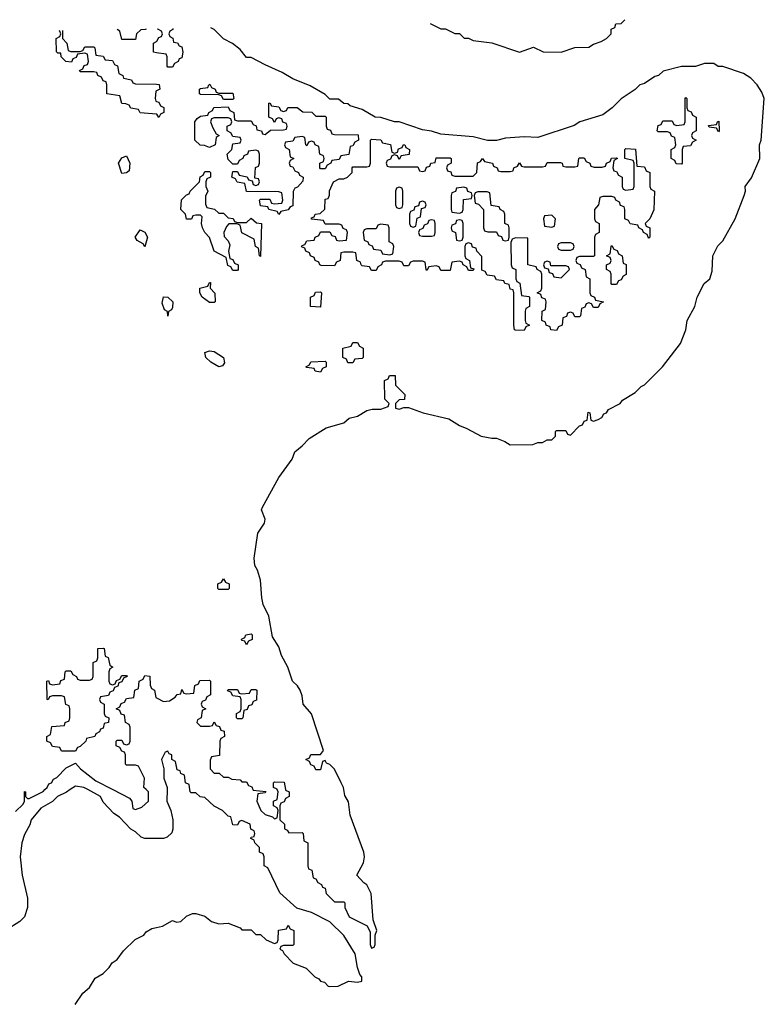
# Model space of a CAD drawing. Header units: inches. Extents: x 2559349 to 2678269, y 915212 to 1023331.
# Tile 26 of 48: x 2609409 to 2612629, y 1019071 to 1023331. Entities that reach past the tile are written whole.
import ezdxf

# ---------------------------------------------------------------- set-up
doc = ezdxf.new("R2010")
doc.units = ezdxf.units.IN
doc.header["$MEASUREMENT"] = 0
for name, color, linetype in [('C6001', 7, 'Continuous'), ('C6002', 7, 'Continuous'), ('C6011', 7, 'Continuous'), ('C6012', 7, 'Continuous')]:
    doc.layers.add(name, color=color, linetype=linetype)

msp = doc.modelspace()

# ---------------------------------------------------------------- linework, layer by layer
at = {"layer": 'C6001', "color": 6}
for points in [[(2609627.3, 1020000), (2609611, 1019989), (2609572, 1019970), (2609550.7, 1019949.3), (2609499.8, 1019920.2), (2609458, 1019870), (2609452, 1019848), (2609430, 1019806), (2609418, 1019770), (2609410.7, 1019709.3), (2609418.7, 1019630), (2609443.1, 1019530), (2609442, 1019490), (2609430, 1019449.7), (2609410, 1019429.8), (2609350, 1019392.7)], [(2609390, 1019905.5), (2609423.3, 1019936.7), (2609429.5, 1019950), (2609430, 1019992), (2609434, 1019990), (2609434, 1019970), (2609442, 1019962), (2609450, 1019962), (2609510, 1019992), (2609518, 1020000)], [(2610000, 1019788.4), (2609950, 1019788), (2609934.6, 1019794.6), (2609910, 1019818), (2609888.9, 1019828.9), (2609840.4, 1019880.4), (2609816.4, 1019896.4), (2609770, 1019946), (2609758, 1019970), (2609704, 1020000)], [(2609811.7, 1020000), (2609883.6, 1019963.6), (2609894, 1019950), (2609898, 1019918), (2609910, 1019914), (2609936.4, 1019923.6), (2609966, 1019950), (2609966, 1019990), (2609956, 1020000)], [(2609648.7, 1019070), (2609681.2, 1019118.8), (2609710, 1019144.7), (2609735.3, 1019184.7), (2609770, 1019204.7), (2609795.3, 1019230), (2609808.7, 1019251.3), (2609830, 1019264.7), (2609858, 1019302), (2609908.7, 1019351.3), (2609946, 1019370), (2609955.3, 1019384.7), (2609980.4, 1019399.6), (2610000, 1019404.1)]]:
    msp.add_lwpolyline(points, dxfattribs=at)
at = {"layer": 'C6002', "color": 6}
for points in [[(2610000, 1022922.2), (2609930, 1022928), (2609922, 1022942), (2609890, 1022948), (2609882, 1022962), (2609867.3, 1022967.3), (2609850, 1022968), (2609842, 1023002), (2609786, 1023010), (2609786, 1023050), (2609782, 1023062), (2609770, 1023066), (2609762, 1023082), (2609746, 1023090), (2609742, 1023102), (2609730, 1023106), (2609670, 1023106), (2609668, 1023112), (2609682, 1023118), (2609687.3, 1023132.7), (2609702, 1023138), (2609706, 1023150), (2609702, 1023182), (2609690, 1023186), (2609658, 1023182), (2609652.7, 1023167.3), (2609638, 1023162), (2609632, 1023148), (2609608, 1023150), (2609588, 1023170), (2609586, 1023186), (2609574, 1023186), (2609567.3, 1023192.7), (2609566, 1023250), (2609582, 1023258), (2609586, 1023270), (2609582, 1023282), (2609579.1, 1023283.5)], [(2609594, 1023283.8), (2609594, 1023250), (2609612, 1023230), (2609618, 1023198), (2609630, 1023194), (2609670, 1023194), (2609682, 1023198), (2609690, 1023214), (2609730, 1023214), (2609734, 1023210), (2609738, 1023178), (2609770, 1023174), (2609778, 1023158), (2609810, 1023154), (2609818, 1023138), (2609831.6, 1023131.6), (2609838, 1023098), (2609854, 1023090), (2609858, 1023078), (2609891.6, 1023071.6), (2609898, 1023058), (2609910, 1023054), (2610000, 1023051.6)], [(2609955.6, 1023290.8), (2609951.1, 1023288.9), (2609932, 1023288), (2609914, 1023270), (2609910, 1023246), (2609850, 1023246), (2609842, 1023282), (2609830.8, 1023288.4)], [(2610000, 1023188.2), (2609988, 1023190), (2609988, 1023230), (2610000, 1023236.9)], [(2610000, 1023023), (2609998, 1023022), (2609994, 1022990), (2609998, 1022978), (2610000, 1022977.3)], [(2609956, 1020000), (2609946, 1020010), (2609948, 1020050), (2609922, 1020102), (2609910, 1020106), (2609870, 1020106), (2609866, 1020110), (2609866, 1020150), (2609862, 1020162), (2609850, 1020166), (2609842, 1020182), (2609826, 1020190), (2609826, 1020210), (2609830, 1020214), (2609850, 1020214), (2609858, 1020198), (2609870, 1020194), (2609882, 1020198), (2609886, 1020210), (2609886, 1020270), (2609882, 1020282), (2609866, 1020290), (2609862, 1020322), (2609847.3, 1020327.3), (2609842, 1020342), (2609826, 1020350), (2609842, 1020358), (2609847.3, 1020372.7), (2609862, 1020378), (2609870, 1020394), (2609902, 1020398), (2609906, 1020430), (2609922, 1020438), (2609926, 1020470), (2609942, 1020478), (2609950, 1020494), (2609971.3, 1020491.3), (2609972.7, 1020452.7), (2609978, 1020438), (2609992, 1020430), (2609998, 1020398), (2610000, 1020397)], [(2609518, 1020000), (2609528, 1020010), (2609534.6, 1020025.4), (2609546, 1020030), (2609554.6, 1020045.4), (2609570, 1020052), (2609610, 1020094), (2609650, 1020114), (2609671.3, 1020090), (2609737.5, 1020037.5), (2609811.7, 1020000)], [(2609704, 1020000), (2609686, 1020010), (2609650, 1020015.3), (2609627.3, 1020000)]]:
    msp.add_lwpolyline(points, dxfattribs=at)
for points in [[(2609850, 1022666), (2609835.3, 1022710), (2609850, 1022734), (2609870, 1022742), (2609884.7, 1022710), (2609882, 1022678), (2609870, 1022668)], [(2609950, 1022348.7), (2609942, 1022362), (2609916.4, 1022376.4), (2609908.7, 1022390), (2609930, 1022422), (2609950, 1022412), (2609962, 1022390)], [(2609810, 1020454), (2609822, 1020458), (2609827.3, 1020472.7), (2609842, 1020478), (2609850, 1020494), (2609870, 1020494), (2609874, 1020490), (2609858, 1020482), (2609850, 1020466), (2609838, 1020462), (2609832.7, 1020447.3), (2609818, 1020442), (2609812.7, 1020427.3), (2609798, 1020422), (2609792.7, 1020407.3), (2609758, 1020402), (2609754, 1020390), (2609758, 1020378), (2609774, 1020370), (2609774, 1020330), (2609778, 1020318), (2609794, 1020310), (2609792, 1020290), (2609774, 1020286), (2609770, 1020266), (2609758, 1020262), (2609754, 1020250), (2609738, 1020242), (2609734, 1020230), (2609698, 1020222), (2609694, 1020210), (2609670, 1020186), (2609658, 1020182), (2609650, 1020166), (2609590, 1020166), (2609582, 1020182), (2609550, 1020186), (2609542, 1020202), (2609526, 1020210), (2609526, 1020230), (2609542, 1020238), (2609547.3, 1020272.7), (2609602, 1020278), (2609606, 1020290), (2609622, 1020298), (2609626, 1020310), (2609626, 1020350), (2609622, 1020362), (2609608.4, 1020368.4), (2609602, 1020402), (2609590, 1020406), (2609550, 1020406), (2609538, 1020402), (2609531.6, 1020388.4), (2609528, 1020390), (2609526, 1020470), (2609532.7, 1020472.7), (2609538, 1020458), (2609550, 1020454), (2609582, 1020458), (2609587.3, 1020472.7), (2609602, 1020478), (2609606, 1020510), (2609610, 1020514), (2609630, 1020514), (2609638, 1020498), (2609654, 1020490), (2609658, 1020478), (2609670, 1020474), (2609710, 1020474), (2609722, 1020478), (2609726, 1020490), (2609726, 1020550), (2609742, 1020558), (2609746, 1020570), (2609746, 1020610), (2609770, 1020612), (2609774, 1020610), (2609778, 1020578), (2609791.6, 1020571.6), (2609798, 1020538), (2609812, 1020530), (2609798, 1020522), (2609794, 1020510), (2609794, 1020470), (2609798, 1020458)]]:
    msp.add_lwpolyline(points, close=True, dxfattribs=at)
at = {"layer": 'C6011', "color": 6}
for points in [[(2610000, 1019404.1), (2610026, 1019410), (2610070, 1019434), (2610087.1, 1019427.1), (2610106, 1019430), (2610130, 1019452), (2610156.4, 1019463.6), (2610170, 1019464.7), (2610210, 1019452), (2610238, 1019430), (2610270, 1019419.1), (2610310, 1019422.8), (2610362, 1019402), (2610370, 1019394), (2610410, 1019394), (2610430, 1019374), (2610450, 1019374), (2610474, 1019350), (2610510, 1019334), (2610522, 1019338), (2610526, 1019350), (2610527.3, 1019392.7), (2610562, 1019398), (2610570, 1019414), (2610578, 1019398), (2610594, 1019390), (2610594, 1019330), (2610590, 1019326), (2610550, 1019326), (2610538, 1019322), (2610534, 1019310), (2610544.7, 1019304.7), (2610552, 1019290), (2610592, 1019250), (2610647.3, 1019227.3), (2610684.7, 1019190), (2610702, 1019182), (2610710, 1019172), (2610726.8, 1019166.8), (2610742, 1019150), (2610750, 1019147.7), (2610786, 1019150), (2610830, 1019171), (2610870, 1019166.8), (2610888, 1019172), (2610888.7, 1019190), (2610880.1, 1019200.1), (2610869, 1019230), (2610859, 1019290), (2610810, 1019368.7), (2610750, 1019428.7), (2610670, 1019469), (2610607.3, 1019487.3), (2610533.6, 1019553.6), (2610482, 1019662), (2610466, 1019670), (2610466, 1019710), (2610462, 1019722), (2610446, 1019730), (2610446, 1019750), (2610426, 1019770), (2610422, 1019782), (2610408.4, 1019788.4), (2610410, 1019794), (2610422, 1019798), (2610426, 1019810), (2610422, 1019822), (2610408.4, 1019828.4), (2610406, 1019850), (2610370, 1019866), (2610358, 1019862), (2610350, 1019846), (2610330, 1019848), (2610322, 1019882), (2610310, 1019886), (2610286, 1019910), (2610250, 1019928), (2610210, 1019966), (2610188.4, 1019968.4), (2610170, 1019986), (2610150, 1019986), (2610146, 1019990), (2610144.7, 1020000)], [(2610045.8, 1020000), (2610044.7, 1019950), (2610062.8, 1019910), (2610071.1, 1019868.9), (2610071.3, 1019828.7), (2610066.4, 1019813.6), (2610046, 1019794), (2610030, 1019788.7), (2610000, 1019788.4)], [(2610417.3, 1020000), (2610418, 1019998), (2610472.7, 1019992.7), (2610470, 1019986), (2610438, 1019982), (2610434, 1019950), (2610452, 1019910), (2610470, 1019892), (2610502, 1019882), (2610510, 1019874), (2610522, 1019878), (2610526, 1019910), (2610522, 1019922), (2610506, 1019930), (2610506, 1019950), (2610522, 1019958), (2610526, 1019990), (2610522.7, 1020000)], [(2610557.7, 1020000), (2610558, 1019998), (2610574, 1019990), (2610574, 1019970), (2610558, 1019962), (2610552.7, 1019947.3), (2610538, 1019942), (2610534, 1019930), (2610534, 1019870), (2610554, 1019850), (2610554, 1019830), (2610564.7, 1019824.7), (2610572.7, 1019812.7), (2610630, 1019814), (2610634, 1019810), (2610638, 1019778), (2610654, 1019770), (2610654, 1019670), (2610658, 1019658), (2610671.6, 1019651.6), (2610678, 1019618), (2610690, 1019614), (2610698, 1019598), (2610714, 1019590), (2610718, 1019578), (2610730, 1019574), (2610734, 1019550), (2610770, 1019514), (2610810, 1019514), (2610814, 1019510), (2610814, 1019490), (2610834, 1019450), (2610911.3, 1019411.3), (2610923.6, 1019383.6), (2610924.7, 1019330), (2610930, 1019314), (2610942, 1019318), (2610946, 1019330), (2610946, 1019370), (2610952.7, 1019390), (2610937.2, 1019437.2), (2610929.3, 1019550), (2610910, 1019588.7), (2610896.5, 1019596.5), (2610866, 1019630), (2610895.9, 1019684.1), (2610899.5, 1019710), (2610897, 1019730), (2610837.2, 1019890), (2610830, 1019948), (2610815.1, 1019975.1), (2610810.8, 1020000)]]:
    msp.add_lwpolyline(points, dxfattribs=at)
at = {"layer": 'C6012', "color": 6}
for points in [[(2611184.4, 1023314.8), (2611230, 1023292), (2611250, 1023291.3), (2611290, 1023272), (2611310, 1023271.3), (2611331.3, 1023251.3), (2611350, 1023251), (2611370, 1023241), (2611450, 1023231.3), (2611570, 1023191.3), (2611630, 1023212), (2611672.7, 1023192.7), (2611750, 1023191.3), (2611810, 1023211.3), (2611870, 1023212), (2611890, 1023224.7), (2611923.1, 1023236.9), (2611946, 1023250), (2611966, 1023270), (2611966, 1023290), (2611982, 1023298), (2611987.3, 1023312.7), (2612010, 1023314), (2612026, 1023330), (2612025.6, 1023331.2)], [(2610070.3, 1023293.1), (2610071.6, 1023288.4), (2610058, 1023282), (2610054, 1023270), (2610058, 1023258), (2610071.6, 1023251.6), (2610074, 1023234), (2610091.6, 1023231.6), (2610098, 1023218), (2610110, 1023214), (2610114, 1023190), (2610110, 1023166), (2610098, 1023162), (2610094, 1023150), (2610078, 1023142), (2610070, 1023126), (2610050, 1023126), (2610046, 1023130), (2610046, 1023170), (2610042, 1023182), (2610000, 1023188.2)], [(2610000, 1023236.9), (2610002, 1023238), (2610010, 1023254), (2610022, 1023258), (2610026, 1023270), (2610022, 1023282), (2610006, 1023290), (2610005.4, 1023291.8)], [(2610810.8, 1020000), (2610809, 1020010), (2610799.3, 1020030), (2610770, 1020088.7), (2610750, 1020109), (2610735.3, 1020115.3), (2610730, 1020126), (2610718, 1020122), (2610710, 1020086), (2610690, 1020086), (2610682, 1020102), (2610667.3, 1020107.3), (2610662, 1020122), (2610646, 1020130), (2610662, 1020138), (2610668.4, 1020151.6), (2610710, 1020152), (2610722, 1020170), (2610670, 1020328), (2610634, 1020370), (2610630, 1020406), (2610621.2, 1020430), (2610610, 1020448.7), (2610588, 1020470), (2610568.7, 1020530), (2610540.2, 1020580.2), (2610530, 1020618), (2610501.2, 1020661.2), (2610486, 1020750), (2610461.5, 1020801.5), (2610455.1, 1020830), (2610450, 1020906), (2610437.2, 1020950), (2610426, 1020970), (2610422, 1021002), (2610438, 1021110), (2610467.7, 1021152.3), (2610469.6, 1021170), (2610454.5, 1021210), (2610458.4, 1021221.6), (2610529.6, 1021350.4), (2610586.6, 1021430), (2610598.6, 1021461.4), (2610630, 1021486.8), (2610660.1, 1021519.9), (2610734.5, 1021565.5), (2610810, 1021586.8), (2610832.9, 1021607.1), (2610870, 1021616), (2610910, 1021641), (2610933.6, 1021646.4), (2610970, 1021646.8), (2611002, 1021658), (2611006, 1021670), (2610988, 1021690), (2610986, 1021770), (2611002, 1021778), (2611008.4, 1021791.6), (2611032, 1021792), (2611034, 1021750), (2611074, 1021710), (2611072.7, 1021687.3), (2611050, 1021686), (2611034, 1021670), (2611034, 1021650), (2611050, 1021646.8), (2611070, 1021654), (2611090, 1021654), (2611154, 1021630), (2611264, 1021604), (2611310, 1021574.8), (2611343, 1021563), (2611404.7, 1021530), (2611450, 1021520.7), (2611470, 1021521), (2611506.8, 1021506.8), (2611530, 1021492), (2611627.3, 1021492.7), (2611650, 1021502), (2611670, 1021502), (2611690, 1021514), (2611710, 1021514), (2611726, 1021530), (2611726, 1021550), (2611730, 1021554), (2611770, 1021554), (2611778, 1021538), (2611790, 1021534), (2611830, 1021574), (2611842, 1021578), (2611850, 1021594), (2611862, 1021598), (2611867.3, 1021632.7), (2611874, 1021630), (2611878, 1021598), (2611890, 1021594), (2611910, 1021602), (2611926, 1021610), (2611934.6, 1021625.4), (2611946, 1021630), (2611955.3, 1021644.7), (2612006, 1021670), (2612015.3, 1021684.7), (2612070, 1021718), (2612096, 1021744), (2612110, 1021751.3), (2612189, 1021830), (2612266, 1021930), (2612288.7, 1021988.7), (2612295.3, 1022030), (2612328.7, 1022090), (2612338, 1022130), (2612368.7, 1022190), (2612393.2, 1022210), (2612403.1, 1022243.1), (2612406, 1022310), (2612427.3, 1022352.7), (2612450, 1022374), (2612502, 1022470), (2612542, 1022570), (2612548, 1022590), (2612546, 1022610), (2612572.9, 1022647.1), (2612608.7, 1022730), (2612608, 1022790), (2612615.3, 1022810), (2612628.7, 1022990), (2612618, 1023018), (2612598, 1023050), (2612570, 1023078), (2612538, 1023098), (2612450, 1023128.7), (2612429.2, 1023129.2), (2612410, 1023142), (2612370, 1023142), (2612330.9, 1023129.1), (2612270, 1023128.7), (2612190.9, 1023109.1), (2612170.6, 1023089.4), (2612154.8, 1023085.2), (2612110, 1023055.3), (2612090, 1023048.7), (2612070.6, 1023029.4), (2612010, 1022989), (2611970.4, 1022949.6), (2611930, 1022919), (2611830.9, 1022889.1), (2611806.4, 1022873.6), (2611650, 1022822), (2611590, 1022824), (2611510, 1022819.3), (2611470, 1022809), (2611431, 1022809), (2611370, 1022824), (2611230, 1022835.3), (2611190, 1022849), (2611150, 1022854), (2611050, 1022889), (2611029.3, 1022889.3), (2610970, 1022908.7), (2610946, 1022910), (2610890, 1022942), (2610838, 1022958), (2610827.3, 1022967.3), (2610810, 1022968), (2610787.3, 1022987.3), (2610750, 1022988), (2610730, 1023008), (2610664.7, 1023044.7), (2610590, 1023075.3), (2610543.1, 1023103.1), (2610470, 1023135.3), (2610410, 1023168), (2610390, 1023168), (2610362, 1023202), (2610328.9, 1023228.9), (2610290, 1023248), (2610250, 1023288.7), (2610235, 1023296.3)], [(2610000, 1023051.6), (2610011.3, 1023051.3), (2610014, 1023030), (2610000, 1023023)], [(2610000, 1022977.3), (2610010, 1022974), (2610018, 1022958), (2610031.6, 1022951.6), (2610032, 1022930), (2610018, 1022922), (2610010, 1022908.7), (2610002, 1022922), (2610000, 1022922.2)], [(2610000, 1020397), (2610030, 1020382), (2610056.4, 1020383.6), (2610080.4, 1020399.6), (2610090, 1020412), (2610106, 1020414), (2610110, 1020434), (2610118, 1020418), (2610130, 1020414), (2610162, 1020418), (2610166, 1020450), (2610182, 1020458), (2610188, 1020472), (2610230, 1020474), (2610234, 1020470), (2610234, 1020410), (2610218, 1020402), (2610212.7, 1020387.3), (2610198, 1020382), (2610194, 1020370), (2610198, 1020358), (2610214, 1020350), (2610198, 1020342), (2610194, 1020310), (2610178, 1020302), (2610174, 1020290), (2610190, 1020274), (2610230, 1020274), (2610242, 1020278), (2610250, 1020294), (2610258, 1020278), (2610272.7, 1020272.7), (2610278, 1020258), (2610292.7, 1020252.7), (2610294, 1020230), (2610278, 1020222), (2610274, 1020210), (2610272.7, 1020147.3), (2610238, 1020142), (2610232, 1020128), (2610232, 1020090), (2610250, 1020072), (2610271.3, 1020071.3), (2610290, 1020054), (2610310, 1020054), (2610325.4, 1020045.4), (2610362, 1020042), (2610370, 1020034), (2610390, 1020034), (2610398, 1020018), (2610412.7, 1020012.7), (2610417.3, 1020000)], [(2610144.7, 1020000), (2610142, 1020022), (2610126, 1020030), (2610122, 1020062), (2610106, 1020070), (2610102, 1020082), (2610090, 1020086), (2610082, 1020122), (2610066, 1020130), (2610066, 1020150), (2610055.3, 1020155.3), (2610050, 1020166), (2610038, 1020162), (2610022, 1020130), (2610032, 1020090), (2610031.3, 1020050), (2610046, 1020010), (2610045.8, 1020000)], [(2610522.7, 1020000), (2610522, 1020002), (2610506, 1020010), (2610506, 1020030), (2610510, 1020034), (2610552.7, 1020032.7), (2610557.7, 1020000)]]:
    msp.add_lwpolyline(points, dxfattribs=at)
for points in [[(2610270, 1023014), (2610330, 1023014), (2610334, 1022990), (2610330, 1022986), (2610290, 1022986), (2610282, 1023002), (2610270, 1023006), (2610190, 1023008), (2610186, 1023010), (2610186, 1023030), (2610190, 1023034), (2610222, 1023038), (2610226, 1023050), (2610231.6, 1023051.6), (2610238, 1023038), (2610254, 1023030), (2610258, 1023018)], [(2610550, 1022934), (2610562, 1022938), (2610568.4, 1022951.6), (2610608.4, 1022951.6), (2610632.7, 1022932.7), (2610671.6, 1022931.6), (2610690, 1022914), (2610730, 1022914), (2610734, 1022910), (2610734, 1022870), (2610738, 1022858), (2610752.7, 1022852.7), (2610758, 1022838), (2610770, 1022834), (2610872.7, 1022832.7), (2610874, 1022810), (2610858, 1022802), (2610850, 1022786), (2610838, 1022782), (2610832.7, 1022747.3), (2610798, 1022742), (2610790, 1022726), (2610758, 1022722), (2610754, 1022710), (2610738, 1022702), (2610730, 1022686), (2610710, 1022686), (2610706, 1022690), (2610706, 1022710), (2610722, 1022718), (2610726, 1022730), (2610722, 1022742), (2610706, 1022750), (2610702, 1022782), (2610686, 1022790), (2610682, 1022802), (2610670, 1022806), (2610658, 1022802), (2610650, 1022786), (2610646, 1022790), (2610642, 1022822), (2610630, 1022826), (2610598, 1022822), (2610590, 1022806), (2610558, 1022802), (2610554, 1022790), (2610558, 1022778), (2610574, 1022770), (2610578, 1022738), (2610594, 1022730), (2610578, 1022722), (2610574, 1022710), (2610578, 1022698), (2610590, 1022694), (2610598, 1022678), (2610614, 1022670), (2610618, 1022658), (2610634, 1022650), (2610632.7, 1022632.7), (2610610, 1022606), (2610598, 1022602), (2610592, 1022588), (2610590, 1022526), (2610578, 1022522), (2610570, 1022508), (2610538, 1022502), (2610530, 1022488), (2610522, 1022502), (2610486, 1022510), (2610482, 1022522), (2610450, 1022526), (2610446, 1022550), (2610450, 1022554), (2610490, 1022554), (2610498, 1022538), (2610510, 1022534), (2610542, 1022538), (2610546, 1022550), (2610542, 1022582), (2610530, 1022586), (2610390, 1022588), (2610382, 1022622), (2610348.7, 1022628.7), (2610342, 1022642), (2610326, 1022650), (2610330, 1022674), (2610350, 1022674), (2610358, 1022658), (2610392, 1022652), (2610398, 1022638), (2610414, 1022634), (2610418, 1022618), (2610430, 1022614), (2610442, 1022618), (2610446, 1022630), (2610442, 1022642), (2610426, 1022646), (2610428.4, 1022691.6), (2610442, 1022698), (2610446, 1022710), (2610446, 1022750), (2610442, 1022762), (2610430, 1022766), (2610398, 1022762), (2610394, 1022750), (2610378, 1022742), (2610374, 1022730), (2610358, 1022722), (2610350, 1022706), (2610330, 1022706), (2610310, 1022726), (2610306, 1022750), (2610326, 1022770), (2610330, 1022794), (2610362, 1022798), (2610366, 1022810), (2610362, 1022822), (2610330, 1022826), (2610322, 1022842), (2610306, 1022850), (2610306, 1022870), (2610322, 1022878), (2610326, 1022890), (2610322, 1022902), (2610310, 1022906), (2610250, 1022906), (2610238, 1022902), (2610234, 1022890), (2610243.6, 1022863.6), (2610258, 1022838), (2610272, 1022830), (2610258, 1022822), (2610254, 1022790), (2610230, 1022778), (2610207.3, 1022787.3), (2610188.7, 1022788.7), (2610166, 1022810), (2610166, 1022890), (2610176.4, 1022903.6), (2610190, 1022914), (2610222, 1022918), (2610226, 1022930), (2610242, 1022938), (2610248.4, 1022951.6), (2610310, 1022954), (2610318, 1022938), (2610334, 1022930), (2610338, 1022898), (2610350, 1022894), (2610410, 1022894), (2610418, 1022878), (2610431.6, 1022871.6), (2610434, 1022854), (2610454, 1022850), (2610458, 1022838), (2610470, 1022834), (2610492.7, 1022852.7), (2610550, 1022854), (2610562, 1022858), (2610566, 1022870), (2610562, 1022882), (2610547.3, 1022887.3), (2610542, 1022902), (2610530, 1022906), (2610518, 1022902), (2610510, 1022886), (2610502, 1022902), (2610486, 1022910), (2610486, 1022970), (2610490, 1022972), (2610498, 1022958), (2610530, 1022954), (2610538, 1022938)], [(2612270, 1022706), (2612247.3, 1022707.3), (2612242, 1022722), (2612226, 1022730), (2612226, 1022770), (2612242, 1022778), (2612246, 1022790), (2612242, 1022822), (2612227.3, 1022827.3), (2612222, 1022842), (2612210, 1022846), (2612170, 1022846), (2612166, 1022850), (2612170, 1022874), (2612182, 1022878), (2612190, 1022894), (2612230, 1022894), (2612238, 1022878), (2612250, 1022874), (2612282, 1022878), (2612286, 1022890), (2612286, 1022990), (2612290, 1022994), (2612294, 1022990), (2612294, 1022950), (2612298, 1022938), (2612312.7, 1022932.7), (2612318, 1022918), (2612334, 1022910), (2612334, 1022850), (2612318, 1022842), (2612314, 1022830), (2612318, 1022818), (2612334, 1022810), (2612318, 1022802), (2612310, 1022786), (2612278, 1022782), (2612274, 1022770), (2612274, 1022710)], [(2612430, 1022846), (2612422, 1022862), (2612390, 1022866), (2612387.3, 1022872.7), (2612422, 1022878), (2612426, 1022890), (2612432.7, 1022892.7), (2612434, 1022850)], [(2611030, 1022754), (2611042, 1022758), (2611047.3, 1022772.7), (2611062, 1022778), (2611068.4, 1022791.6), (2611074, 1022790), (2611078, 1022778), (2611094, 1022770), (2611092.7, 1022747.3), (2611058, 1022742), (2611050, 1022726), (2611042, 1022742), (2611030, 1022746), (2611018, 1022742), (2611012.7, 1022727.3), (2610998, 1022722), (2610994, 1022710), (2610998, 1022698), (2611010, 1022694), (2611130, 1022694), (2611138, 1022678), (2611150, 1022674), (2611162, 1022678), (2611167.3, 1022692.7), (2611182, 1022698), (2611186, 1022710), (2611206, 1022714), (2611210, 1022734), (2611270, 1022734), (2611274, 1022730), (2611274, 1022710), (2611258, 1022702), (2611254, 1022690), (2611258, 1022678), (2611272.7, 1022672.7), (2611278, 1022658), (2611290, 1022654), (2611370, 1022654), (2611386, 1022670), (2611388.4, 1022711.6), (2611402, 1022718), (2611410, 1022731.3), (2611418, 1022718), (2611454, 1022710), (2611458, 1022698), (2611474, 1022690), (2611478, 1022678), (2611490, 1022674), (2611530, 1022674), (2611542, 1022678), (2611546, 1022690), (2611562, 1022698), (2611570, 1022712), (2611578, 1022698), (2611590, 1022694), (2611670, 1022694), (2611682, 1022698), (2611690, 1022714), (2611747.3, 1022712.7), (2611754, 1022710), (2611758, 1022698), (2611770, 1022694), (2611810, 1022694), (2611822, 1022698), (2611826, 1022730), (2611830, 1022734), (2611850, 1022734), (2611858, 1022718), (2611874, 1022710), (2611878, 1022698), (2611892.7, 1022692.7), (2611927.3, 1022692.7), (2611942, 1022698), (2611946, 1022710), (2611962, 1022718), (2611967.3, 1022732.7), (2611990, 1022734), (2611994, 1022730), (2611978, 1022722), (2611974, 1022690), (2611978, 1022678), (2611990, 1022674), (2611998, 1022658), (2612014, 1022650), (2612014, 1022610), (2612018, 1022598), (2612030, 1022594), (2612062, 1022598), (2612066, 1022610), (2612066, 1022710), (2612062, 1022722), (2612026, 1022730), (2612026, 1022770), (2612030, 1022774), (2612071.6, 1022771.6), (2612078, 1022698), (2612110, 1022694), (2612118, 1022678), (2612134, 1022670), (2612134, 1022610), (2612138, 1022598), (2612154, 1022590), (2612151.6, 1022508.4), (2612134, 1022470), (2612114, 1022450), (2612118, 1022438), (2612134, 1022430), (2612134, 1022390), (2612130, 1022386), (2612126, 1022390), (2612122, 1022402), (2612106, 1022410), (2612102, 1022422), (2612086, 1022430), (2612082, 1022442), (2612048.7, 1022448.7), (2612042, 1022462), (2612026, 1022470), (2612026, 1022510), (2612022, 1022522), (2612007.3, 1022527.3), (2612002, 1022542), (2611986, 1022550), (2611982, 1022562), (2611970, 1022566), (2611930, 1022566), (2611918, 1022562), (2611912, 1022530), (2611894, 1022510), (2611894, 1022470), (2611898, 1022458), (2611914, 1022450), (2611914, 1022410), (2611898, 1022402), (2611894, 1022390), (2611894, 1022310), (2611890, 1022306), (2611830, 1022306), (2611818, 1022302), (2611814, 1022290), (2611818, 1022278), (2611832.7, 1022272.7), (2611838, 1022258), (2611854, 1022250), (2611858, 1022218), (2611874, 1022210), (2611874, 1022150), (2611878, 1022138), (2611894, 1022130), (2611898, 1022118), (2611934, 1022110), (2611918, 1022102), (2611910, 1022086), (2611890, 1022086), (2611882, 1022102), (2611870, 1022106), (2611858, 1022102), (2611852.7, 1022087.3), (2611838, 1022082), (2611834, 1022050), (2611830, 1022046), (2611810, 1022046), (2611802, 1022062), (2611790, 1022066), (2611778, 1022062), (2611772.7, 1022047.3), (2611758, 1022042), (2611754, 1022010), (2611738, 1022002), (2611730, 1021986), (2611706, 1021990), (2611702, 1022002), (2611686, 1022010), (2611682, 1022022), (2611666, 1022030), (2611668, 1022070), (2611682, 1022078), (2611686, 1022110), (2611682, 1022122), (2611667.3, 1022127.3), (2611662, 1022142), (2611646, 1022150), (2611662, 1022158), (2611666, 1022170), (2611666, 1022230), (2611662, 1022242), (2611646, 1022250), (2611642, 1022262), (2611606, 1022270), (2611606, 1022386), (2611552.7, 1022387.3), (2611538, 1022382), (2611532.7, 1022367.3), (2611534, 1022270), (2611538, 1022258), (2611554, 1022250), (2611554, 1022210), (2611558, 1022198), (2611571.6, 1022191.6), (2611578, 1022138), (2611610, 1022134), (2611614, 1022130), (2611614, 1022090), (2611598, 1022082), (2611594, 1022070), (2611594, 1022030), (2611598, 1022018), (2611614, 1022010), (2611598, 1022002), (2611590, 1021986), (2611552.7, 1021987.3), (2611548, 1021990), (2611546, 1022010), (2611546, 1022150), (2611542, 1022162), (2611530, 1022166), (2611526, 1022186), (2611506, 1022190), (2611502, 1022202), (2611470, 1022206), (2611462, 1022222), (2611430, 1022226), (2611422, 1022242), (2611407.3, 1022247.3), (2611407.3, 1022307.3), (2611386, 1022330), (2611382, 1022342), (2611367.3, 1022347.3), (2611362, 1022362), (2611350, 1022366), (2611338, 1022362), (2611334, 1022350), (2611334, 1022310), (2611338, 1022298), (2611354, 1022290), (2611358, 1022258), (2611372.7, 1022252.7), (2611370, 1022246), (2611350, 1022246), (2611342, 1022262), (2611326, 1022270), (2611322, 1022282), (2611310, 1022286), (2611278, 1022282), (2611270, 1022246), (2611230, 1022246), (2611222, 1022262), (2611210, 1022266), (2611178, 1022262), (2611170, 1022246), (2611166, 1022250), (2611162, 1022282), (2611150, 1022286), (2611110, 1022286), (2611098, 1022282), (2611090, 1022266), (2611070, 1022266), (2611062, 1022282), (2611050, 1022286), (2610990, 1022286), (2610978, 1022282), (2610974, 1022270), (2610958, 1022262), (2610950, 1022246), (2610930, 1022246), (2610922, 1022262), (2610890, 1022266), (2610886, 1022270), (2610882, 1022282), (2610866, 1022290), (2610862, 1022322), (2610850, 1022326), (2610810, 1022326), (2610798, 1022322), (2610794, 1022290), (2610778, 1022282), (2610770, 1022266), (2610712.7, 1022267.3), (2610706, 1022270), (2610702, 1022282), (2610686, 1022290), (2610682, 1022302), (2610666, 1022310), (2610662, 1022322), (2610646, 1022330), (2610642, 1022342), (2610628, 1022348), (2610630, 1022354), (2610642, 1022358), (2610650, 1022374), (2610682, 1022378), (2610686, 1022390), (2610702, 1022398), (2610710, 1022414), (2610750, 1022414), (2610758, 1022398), (2610772.7, 1022392.7), (2610778, 1022378), (2610790, 1022374), (2610822, 1022378), (2610826, 1022410), (2610822, 1022422), (2610807.3, 1022427.3), (2610802, 1022442), (2610790, 1022446), (2610730, 1022446), (2610722, 1022462), (2610670, 1022468), (2610670, 1022474), (2610682, 1022478), (2610686, 1022490), (2610708, 1022492), (2610728, 1022512), (2610730, 1022554), (2610742, 1022558), (2610748, 1022572), (2610748.9, 1022591.1), (2610766, 1022630), (2610790, 1022642), (2610810, 1022642), (2610826, 1022650), (2610846, 1022670), (2610846, 1022690), (2610850, 1022694), (2610910, 1022694), (2610922, 1022698), (2610926, 1022710), (2610926, 1022810), (2610930, 1022814), (2610970, 1022812), (2610978, 1022798), (2611011.6, 1022791.6), (2611018, 1022758)], [(2610270, 1022494), (2610290, 1022494), (2610310, 1022474), (2610331.3, 1022471.3), (2610338, 1022458), (2610350, 1022454), (2610390, 1022454), (2610410, 1022472), (2610432.7, 1022452.7), (2610454, 1022450), (2610450, 1022306), (2610446, 1022310), (2610442, 1022342), (2610428, 1022350), (2610422, 1022382), (2610368.9, 1022408.9), (2610362, 1022442), (2610347.3, 1022447.3), (2610312.7, 1022447.3), (2610303.6, 1022436.4), (2610292, 1022410), (2610292.7, 1022392.7), (2610310, 1022374), (2610316.9, 1022356.9), (2610312, 1022330), (2610318, 1022298), (2610330, 1022294), (2610338, 1022278), (2610354, 1022270), (2610354, 1022250), (2610350, 1022246), (2610330, 1022246), (2610322, 1022262), (2610308.4, 1022268.4), (2610302, 1022302), (2610249.4, 1022329.4), (2610229.2, 1022389.2), (2610208.7, 1022410), (2610199, 1022430), (2610195.3, 1022450), (2610198, 1022478), (2610190, 1022486), (2610170, 1022486), (2610158, 1022482), (2610151.6, 1022468.4), (2610130, 1022468), (2610126, 1022490), (2610106, 1022510), (2610108.4, 1022551.6), (2610130, 1022574), (2610142, 1022578), (2610146, 1022590), (2610186, 1022630), (2610188.4, 1022651.6), (2610202, 1022658), (2610210, 1022674), (2610230, 1022674), (2610234, 1022670), (2610234, 1022650), (2610218, 1022642), (2610214, 1022630), (2610214, 1022610), (2610222, 1022590), (2610212.7, 1022567.3), (2610212.7, 1022532.7), (2610218, 1022518), (2610251.6, 1022511.6)], [(2611050, 1022606), (2611038, 1022602), (2611034, 1022590), (2611034, 1022530), (2611038, 1022518), (2611050, 1022514), (2611062, 1022518), (2611066, 1022530), (2611066, 1022590), (2611062, 1022602)], [(2611330, 1022606), (2611298, 1022602), (2611292.7, 1022587.3), (2611278, 1022582), (2611274, 1022570), (2611274, 1022510), (2611278, 1022498), (2611310, 1022494), (2611322, 1022498), (2611326, 1022510), (2611327.3, 1022552.7), (2611362, 1022558), (2611366, 1022570), (2611362, 1022582), (2611347.3, 1022587.3), (2611342, 1022602)], [(2611150, 1022546), (2611138, 1022542), (2611134, 1022526), (2611118, 1022522), (2611112.7, 1022507.3), (2611098, 1022502), (2611094, 1022490), (2611094, 1022450), (2611098, 1022438), (2611110, 1022434), (2611122, 1022438), (2611127.3, 1022472.7), (2611142, 1022478), (2611146, 1022514), (2611162, 1022518), (2611166, 1022530), (2611162, 1022542)], [(2611430, 1022586), (2611390, 1022586), (2611378, 1022582), (2611374, 1022570), (2611378, 1022538), (2611392.7, 1022532.7), (2611414, 1022510), (2611414, 1022430), (2611418, 1022418), (2611432.7, 1022412.7), (2611470, 1022414), (2611478, 1022398), (2611492.7, 1022392.7), (2611498, 1022378), (2611510, 1022374), (2611522, 1022378), (2611526, 1022390), (2611526, 1022430), (2611522, 1022442), (2611506, 1022450), (2611506, 1022490), (2611502, 1022502), (2611486, 1022510), (2611482, 1022522), (2611447.3, 1022527.3), (2611442, 1022582)], [(2611190, 1022466), (2611178, 1022462), (2611172.7, 1022447.3), (2611158, 1022442), (2611152.7, 1022427.3), (2611138, 1022422), (2611134, 1022410), (2611138, 1022398), (2611150, 1022394), (2611190, 1022394), (2611202, 1022398), (2611206, 1022410), (2611206, 1022450), (2611202, 1022462)], [(2611310, 1022466), (2611298, 1022462), (2611292.7, 1022447.3), (2611278, 1022442), (2611274, 1022430), (2611278, 1022418), (2611294, 1022410), (2611298, 1022378), (2611310, 1022374), (2611322, 1022378), (2611326, 1022390), (2611326, 1022450), (2611322, 1022462)], [(2611710, 1022486), (2611678, 1022482), (2611674, 1022470), (2611678, 1022438), (2611710, 1022434), (2611722, 1022438), (2611726, 1022470)], [(2610970, 1022446), (2610958, 1022442), (2610950, 1022426), (2610910, 1022426), (2610898, 1022422), (2610894, 1022410), (2610898, 1022378), (2610914, 1022370), (2610918, 1022358), (2610932.7, 1022352.7), (2610938, 1022338), (2610970, 1022334), (2610978, 1022318), (2611010, 1022314), (2611022, 1022318), (2611026, 1022350), (2611022, 1022362), (2611006, 1022370), (2611006, 1022430), (2611002, 1022442)], [(2611790, 1022366), (2611750, 1022366), (2611738, 1022362), (2611734, 1022350), (2611738, 1022338), (2611750, 1022334), (2611790, 1022334), (2611802, 1022338), (2611806, 1022350), (2611802, 1022362)], [(2611970, 1022186), (2611966, 1022190), (2611966, 1022230), (2611962, 1022242), (2611946, 1022250), (2611946, 1022270), (2611962, 1022278), (2611966, 1022290), (2611962, 1022302), (2611946, 1022310), (2611962, 1022318), (2611966, 1022350), (2611970, 1022354), (2611978, 1022338), (2611992.7, 1022332.7), (2611998, 1022318), (2612014, 1022310), (2612018, 1022278), (2612032, 1022272), (2612031.6, 1022228.4), (2612018, 1022222), (2612010, 1022206), (2611998, 1022202), (2611990, 1022186)], [(2611690, 1022286), (2611678, 1022282), (2611674, 1022270), (2611678, 1022258), (2611694, 1022254), (2611698, 1022238), (2611712.7, 1022232.7), (2611718, 1022218), (2611750, 1022214), (2611786, 1022250), (2611782, 1022262), (2611770, 1022266), (2611706, 1022266), (2611702, 1022282)], [(2610230, 1022108), (2610198, 1022130), (2610188, 1022150), (2610188, 1022170), (2610222, 1022178), (2610230, 1022194), (2610234, 1022194), (2610232, 1022170), (2610252, 1022148), (2610254, 1022110), (2610250, 1022108)], [(2610050, 1022048), (2610048.4, 1022068.4), (2610035.3, 1022075.3), (2610024.7, 1022104.7), (2610030, 1022132), (2610050, 1022131.3), (2610070.8, 1022110), (2610070, 1022086), (2610064.7, 1022075.3), (2610052, 1022068)], [(2610710, 1022088), (2610666, 1022090), (2610666, 1022130), (2610682, 1022138), (2610688, 1022152), (2610710, 1022154), (2610714, 1022150)], [(2610850, 1021846), (2610827.3, 1021847.3), (2610822, 1021862), (2610806, 1021870), (2610806, 1021910), (2610842, 1021918), (2610850, 1021934), (2610870, 1021934), (2610878, 1021918), (2610894, 1021910), (2610894, 1021870), (2610890, 1021866), (2610858, 1021862)], [(2610270, 1021829.3), (2610235.3, 1021850), (2610214, 1021870), (2610210, 1021891.3), (2610230, 1021898), (2610250, 1021896), (2610290.4, 1021870.4), (2610294, 1021846), (2610286, 1021834)], [(2610710, 1021806), (2610686, 1021810), (2610682, 1021822), (2610650, 1021826), (2610646, 1021830), (2610662, 1021838), (2610668.4, 1021851.6), (2610730, 1021854), (2610734, 1021850), (2610734, 1021830), (2610718, 1021822)], [(2610270, 1020866), (2610266, 1020870), (2610266, 1020890), (2610282, 1020898), (2610290, 1020912), (2610298, 1020898), (2610314, 1020890), (2610314, 1020870), (2610310, 1020866)], [(2610390, 1020626), (2610382, 1020642), (2610370, 1020646), (2610368.4, 1020651.6), (2610382, 1020658), (2610386, 1020670), (2610410, 1020674), (2610414, 1020670), (2610414, 1020650), (2610398, 1020642)], [(2610350, 1020306), (2610346, 1020310), (2610346, 1020330), (2610362, 1020338), (2610366, 1020350), (2610366, 1020390), (2610362, 1020402), (2610330, 1020406), (2610322, 1020422), (2610307.3, 1020427.3), (2610310, 1020434), (2610350, 1020434), (2610358, 1020418), (2610370, 1020414), (2610402, 1020418), (2610410, 1020434), (2610430, 1020434), (2610434, 1020430), (2610432.7, 1020387.3), (2610418, 1020382), (2610412.7, 1020367.3), (2610398, 1020362), (2610392.7, 1020347.3), (2610378, 1020342), (2610374, 1020310), (2610370, 1020306)]]:
    msp.add_lwpolyline(points, close=True, dxfattribs=at)

doc.saveas('drawing.dxf')
